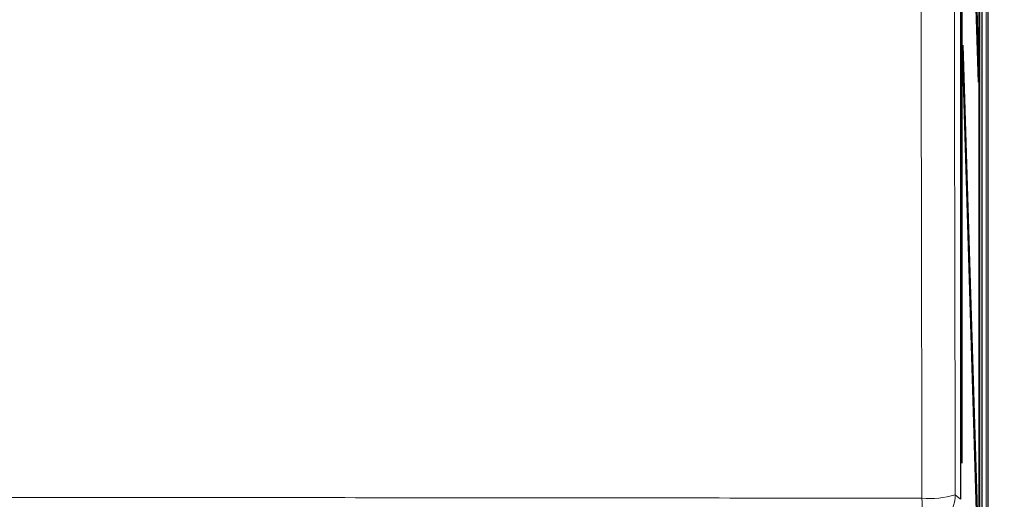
# Model space of a CAD drawing. Header units: millimetres. Extents: x 5 to 418, y 2 to 292.
# Tile 7 of 51: x 88 to 115, y 151 to 164. Entities that reach past the tile are written whole.
import ezdxf

# ---------------------------------------------------------------- set-up
doc = ezdxf.new("R2010")
doc.units = ezdxf.units.MM
doc.layers.add('SLD-0', color=7, linetype='Continuous')
doc.styles.add('SLDTEXTSTYLE0', font='TXT', dxfattribs={"width": 0.605})
doc.dimstyles.new('SLDDIMSTYLE0', dxfattribs={"dimtxt": 3.5, "dimasz": 3.5, "dimexe": 0, "dimexo": 0.0625, "dimgap": 0.875, "dimtad": 1, "dimlfac": 3, "dimrnd": 1e-09, "dimzin": 12, "dimdsep": 46, "dimtxsty": 'SLDTEXTSTYLE0', "dimsah": 1, "dimcen": 0.09, "dimadec": 0, "dimazin": 3, "dimtfac": 1, "dimtofl": 0, "dimtmove": 0, "dimatfit": 3, "dimfxl": 1, "dimfrac": 2, "dimtolj": 1, "dimtzin": 12, "dimarcsym": 0})

# ---------------------------------------------------------------- blocks, each defined once
blk = doc.blocks.new('_D')
at = {"layer": 'SLD-0', "color": 7}
for p, q in [((113.304, 244.968), (132.641, 244.968)), ((131.641, 244.968), (131.641, 131.635)), ((113.304, 131.635), (132.641, 131.635))]:
    blk.add_line(p, q, dxfattribs=at)
for centre, start, end in [((128.955, 186.941), 63.4349, 116.5651), ((128.955, 189.663), 243.4349, 296.5651)]:
    blk.add_arc(centre, 6.006, start, end, dxfattribs=at)
for points in [[(131.641, 244.968), (131.181, 241.468), (132.101, 241.468)], [(131.641, 131.635), (132.101, 135.135), (131.181, 135.135)]]:
    blk.add_solid(points, dxfattribs=at)
at = {"layer": 'SLD-0', "color": 7, "insert": (127.129, 184.291), "char_height": 3.5, "attachment_point": 1, "rotation": 90, "style": 'SLDTEXTSTYLE0'}
blk.add_mtext('340', dxfattribs=at)

msp = doc.modelspace()

# ---------------------------------------------------------------- linework, layer by layer
at = {"color": 7, "linetype": 'Continuous', "lineweight": 18}
for p, q in [((114.5816, 243.635), (114.5816, 138.0177)), ((113.735, 150.7651), (113.8802, 150.6408))]:
    msp.add_line(p, q, dxfattribs=at)
at = {"color": 7, "linetype": 'Continuous', "lineweight": 25}
for p, q in [((114.6369, 132.9684), (114.6369, 243.635)), ((114.4643, 243.4599), (114.4643, 138.1379)), ((113.8802, 237.6296), (113.8802, 150.6408)), ((114.3951, 144.2989), (114.3951, 237.6322)), ((114.403, 237.6322), (114.403, 144.2989)), ((113.9127, 151.6322), (113.9127, 236.9655)), ((113.9205, 236.9655), (113.9205, 151.6322)), ((113.944, 176.4451), (114.3755, 162.4655)), ((114.3717, 162.0903), (113.9401, 176.0699)), ((113.9401, 162.7365), (113.944, 163.1118)), ((113.944, 163.1118), (114.3755, 149.1322)), ((114.3717, 148.7569), (113.9401, 162.7365)), ((114.3606, 162.4503), (114.3755, 162.4655)), ((114.3755, 162.4655), (114.3717, 162.0903)), ((113.9205, 151.6322), (113.9127, 151.6322))]:
    msp.add_line(p, q, dxfattribs=at)
at = {"color": 7, "linetype": 'Continuous', "lineweight": 18}
for centre, radius, start, end in [((112.7348, 150.7655), 1.0002, 270.02546, 359.97772), ((113.0215, 153.1586), 2.4976, 265.38223, 286.60094), ((110.0954, 150.4698), 2.7322, 345.05631, 4.18287)]:
    msp.add_arc(centre, radius, start, end, dxfattribs=at)
for points, knots in [([(112.8204, 150.6691), (112.8116, 155.3089), (112.7941, 164.5885), (112.7718, 180.1513), (112.7571, 194.4143), (112.7508, 204.0301), (112.7491, 207.3686), (112.7491, 207.3686)], [0, 0, 0, 0, 0.24601473, 0.49202947, 0.8236673, 0.99999993, 1, 1, 1, 1]), ([(113.6645, 207.4476), (113.6675, 202.6373), (113.6735, 193.0152), (113.6891, 178.7557), (113.709, 164.6678), (113.7264, 155.3998), (113.735, 150.7651)], [0, 0, 0, 0, 0.25417755, 0.50843906, 0.75418158, 1, 1, 1, 1]), ([(59.7868, 150.6691), (61.9898, 150.6721), (66.3967, 150.6783), (73.023, 150.6843), (79.6596, 150.6881), (86.6644, 150.6894), (93.0229, 150.688), (98.7314, 150.6848), (103.4306, 150.6808), (108.1281, 150.6757), (111.2562, 150.6713), (112.8204, 150.6691)], [0, 0, 0, 0, 0.124856, 0.2497693, 0.3748552, 0.4999988, 0.6455286, 0.7340953, 0.8226824, 0.9113309, 1, 1, 1, 1])]:
    msp.add_open_spline(points, degree=3, knots=knots, dxfattribs=at)

# ---------------------------------------------------------------- dimensions: what is measured, and where the dimension line sits
at = {"layer": 'SLD-0', "color": 7}
dim = msp.add_linear_dim(base=(131.6409, 131.635), p1=(113.3036, 244.9684), p2=(113.3036, 131.635), angle=90, text='(<>)', dimstyle='SLDDIMSTYLE0', dxfattribs=at)
dim.commit()
dim.dimension.update_dxf_attribs({"geometry": '_D', "text_midpoint": (131.6409, 188.3017), "dimtype": 160})

doc.saveas('drawing.dxf')
